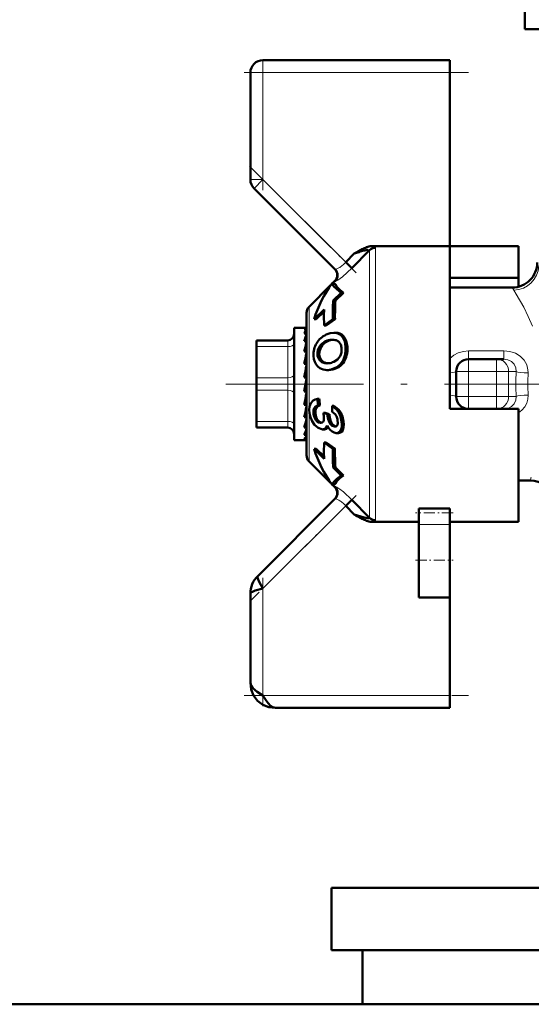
# Model space of a CAD drawing. Extents: x -1976 to 2357, y -1962 to 888.
# Tile 30 of 53: x 88 to 129, y -327 to -248. Entities that reach past the tile are written whole.
import ezdxf

# ---------------------------------------------------------------- set-up
doc = ezdxf.new("R2010")
doc.units = 0
doc.linetypes.add('DASHDOT', pattern=[18.5, 12, -3, 0.5, -3])

msp = doc.modelspace()

# ---------------------------------------------------------------- linework, layer by layer
at = {"color": 7, "lineweight": 50}
for p, q in [((128.065, -248.587), (128.065, -246.587)), ((128.065, -248.587), (131.264, -248.587)), ((107.065, -251.087), (122.065, -251.087)), ((122.065, -251.087), (122.065, -252.087)), ((106.065, -260.673), (106.065, -252.087)), ((122.065, -252.087), (122.065, -266.016)), ((106.358, -261.38), (112.847, -267.868)), ((115.606, -266.349), (114.203, -267.793)), ((115.606, -266.349), (115.608, -266.336)), ((122.065, -266.016), (115.875, -266.016)), ((122.065, -277.087), (122.065, -266.016)), ((122.065, -266.016), (127.565, -266.016)), ((127.565, -266.016), (127.565, -268.569)), ((114.383, -266.617), (113.708, -267.316)), ((114.558, -266.515), (114.383, -266.617)), ((114.735, -266.414), (114.558, -266.515)), ((114.203, -267.793), (113.708, -267.316)), ((122.065, -268.569), (127.565, -268.569)), ((127.565, -268.569), (127.565, -269.274)), ((110.77, -270.878), (112.499, -269.148)), ((112.619, -268.979), (112.616, -268.981)), ((112.879, -269.077), (112.619, -268.979)), ((112.655, -268.993), (112.818, -268.83)), ((127.065, -269.337), (122.065, -269.337)), ((112.701, -270.381), (113.347, -269.754)), ((113.529, -269.754), (112.881, -270.381)), ((113.529, -269.754), (113.347, -269.754)), ((111.972, -271.091), (111.172, -271.875)), ((112.701, -270.381), (112.881, -270.381)), ((110.565, -282.801), (110.565, -271.373)), ((111.347, -271.875), (111.172, -271.875)), ((111.968, -271.268), (111.347, -271.875)), ((112.687, -271.887), (111.975, -272.387)), ((112.849, -271.887), (112.136, -272.387)), ((112.849, -271.887), (112.687, -271.887)), ((109.565, -272.587), (109.565, -273.19)), ((110.543, -272.587), (109.565, -272.587)), ((110.565, -272.672), (110.389, -272.672)), ((110.543, -272.587), (110.565, -272.589)), ((111.975, -272.387), (112.136, -272.387)), ((109.565, -273.19), (109.565, -281.587)), ((110.565, -273.028), (110.389, -273.028)), ((110.527, -273.19), (110.565, -273.085)), ((110.565, -273.514), (110.559, -273.639)), ((112.917, -272.973), (112.762, -272.973)), ((106.565, -273.587), (109.065, -273.587)), ((106.565, -273.721), (106.565, -273.587)), ((106.565, -274.087), (106.565, -273.721)), ((106.565, -276.587), (106.565, -274.087)), ((110.565, -273.639), (110.389, -273.639)), ((110.565, -274.067), (110.544, -274.466)), ((110.565, -274.296), (110.553, -274.466)), ((112.562, -273.531), (112.643, -273.527)), ((112.562, -273.531), (112.714, -273.531)), ((110.565, -274.466), (110.389, -274.466)), ((110.565, -274.81), (110.523, -275.458)), ((110.565, -275.087), (110.547, -275.087)), ((123.565, -275.087), (125.811, -275.087)), ((125.811, -275.087), (126.391, -275.087)), ((110.565, -275.458), (110.389, -275.458)), ((110.565, -275.696), (110.484, -276.552)), ((112.346, -275.418), (112.326, -275.42)), ((106.565, -276.587), (106.565, -277.587)), ((110.565, -276.552), (110.389, -276.552)), ((112.351, -275.963), (112.206, -275.963)), ((122.565, -278.087), (122.565, -276.087)), ((110.389, -277.68), (110.565, -276.681)), ((122.065, -279.087), (122.065, -277.087)), ((106.565, -280.087), (106.565, -277.587)), ((110.389, -277.627), (110.477, -277.627)), ((110.565, -277.68), (110.389, -277.68)), ((110.565, -277.67), (110.477, -277.627)), ((110.495, -278.2), (110.565, -278.633)), ((110.565, -278.771), (110.389, -278.771)), ((111.584, -278.285), (111.439, -278.285)), ((111.644, -278.803), (111.498, -278.803)), ((112.767, -278.843), (112.621, -278.843)), ((110.565, -279.756), (110.389, -279.756)), ((110.565, -279.087), (110.527, -279.087)), ((110.565, -279.499), (110.528, -279.08)), ((110.565, -279.229), (110.535, -279.229)), ((112.246, -279.511), (111.921, -279.391)), ((112.069, -279.391), (111.921, -279.391)), ((112.069, -279.391), (112.394, -279.511)), ((112.394, -279.511), (112.246, -279.511)), ((112.962, -279.665), (112.966, -279.674)), ((127.565, -279.087), (122.065, -279.087)), ((126.391, -279.087), (126.306, -279.087)), ((127.565, -288.158), (127.565, -279.087)), ((106.565, -280.087), (106.565, -280.587)), ((109.065, -280.587), (106.565, -280.587)), ((110.565, -280.573), (110.389, -280.573)), ((110.565, -280.213), (110.548, -279.936)), ((111.709, -280.208), (111.673, -280.206)), ((112.838, -280.506), (112.802, -280.505)), ((110.565, -281.171), (110.389, -281.171)), ((110.565, -280.731), (110.562, -280.665)), ((111.847, -280.727), (111.799, -280.724)), ((112.001, -280.727), (111.847, -280.727)), ((112.979, -281.026), (112.93, -281.023)), ((113.132, -281.026), (112.979, -281.026)), ((110.444, -281.587), (109.565, -281.587)), ((110.565, -281.513), (110.389, -281.513)), ((110.565, -281.576), (110.499, -281.576)), ((111.975, -281.787), (112.687, -282.287)), ((112.136, -281.787), (111.975, -281.787)), ((112.136, -281.787), (112.849, -282.287)), ((111.172, -282.299), (111.972, -283.083)), ((111.347, -282.299), (111.172, -282.299)), ((111.347, -282.299), (111.968, -282.906)), ((112.849, -282.287), (112.687, -282.287)), ((110.77, -283.296), (112.499, -285.025)), ((112.701, -283.793), (113.347, -284.42)), ((112.881, -283.793), (112.701, -283.793)), ((112.881, -283.793), (113.529, -284.42)), ((113.529, -284.42), (113.347, -284.42)), ((112.616, -285.193), (112.619, -285.195)), ((112.619, -285.195), (112.879, -285.097)), ((112.655, -285.181), (112.818, -285.344)), ((128.499, -284.837), (127.565, -284.837)), ((112.847, -286.305), (106.651, -292.501)), ((113.708, -286.858), (114.203, -286.381)), ((114.383, -287.557), (113.708, -286.858)), ((114.203, -286.381), (115.606, -287.825)), ((114.383, -287.557), (114.558, -287.659)), ((114.558, -287.659), (114.735, -287.76)), ((119.565, -287.083), (122.065, -287.083)), ((119.565, -287.083), (119.565, -287.419)), ((119.565, -287.419), (119.565, -288.373)), ((122.065, -287.083), (122.065, -287.419)), ((122.065, -287.419), (122.065, -288.373)), ((115.875, -288.158), (119.565, -288.158)), ((119.565, -291.234), (119.565, -288.373)), ((122.065, -288.158), (127.565, -288.158)), ((122.065, -291.234), (122.065, -288.373)), ((119.565, -294.234), (119.565, -291.234)), ((122.065, -294.234), (122.065, -291.234)), ((106.065, -293.915), (106.065, -301.087)), ((119.565, -294.234), (122.065, -294.234)), ((122.065, -294.234), (122.065, -302.087)), ((122.065, -302.087), (122.065, -303.087)), ((122.065, -303.087), (108.065, -303.087)), ((112.565, -317.537), (112.565, -322.537)), ((112.565, -317.537), (132.806, -317.537)), ((112.565, -322.537), (133.115, -322.537)), ((115.065, -322.537), (115.065, -326.888)), ((133.115, -326.887), (-325.435, -326.887)), ((4.565, -326.887), (115.065, -326.887))]:
    msp.add_line(p, q, dxfattribs=at)
at = {"color": 7, "lineweight": 18}
for p, q in [((107.065, -252.087), (107.065, -251.087)), ((106.065, -252.087), (107.065, -252.087)), ((107.065, -252.087), (122.065, -252.087)), ((107.065, -252.087), (107.065, -260.673)), ((106.065, -260.673), (107.065, -260.673)), ((106.358, -261.38), (107.065, -260.673)), ((113.708, -267.316), (107.065, -260.673)), ((115.606, -277.087), (115.606, -266.349)), ((116.101, -266.149), (116.101, -277.087)), ((127.201, -269.555), (127.065, -269.337)), ((110.77, -277.087), (110.77, -270.878)), ((113.07, -272.984), (112.917, -272.984)), ((113.621, -273.345), (113.47, -273.345)), ((109.065, -274.087), (106.565, -274.087)), ((109.065, -273.587), (109.065, -273.592)), ((109.065, -273.592), (109.065, -273.721)), ((109.065, -273.721), (109.065, -274.087)), ((109.065, -276.587), (109.065, -274.087)), ((111.756, -274.084), (111.605, -274.084)), ((112.274, -273.638), (112.122, -273.638)), ((113.847, -274.094), (113.699, -274.094)), ((111.59, -274.704), (111.441, -274.704)), ((113.783, -274.805), (113.637, -274.805)), ((123.565, -274.43), (123.565, -275.087)), ((123.565, -274.43), (126.391, -274.43)), ((123.565, -275.087), (123.565, -276.087)), ((125.811, -276.087), (125.811, -275.087)), ((126.391, -274.43), (126.391, -275.087)), ((111.717, -275.117), (111.57, -275.117)), ((112.027, -275.365), (111.881, -275.365)), ((113.016, -275.8), (112.871, -275.8)), ((113.499, -275.412), (113.353, -275.412)), ((106.565, -276.587), (109.065, -276.587)), ((109.065, -276.587), (109.065, -277.587)), ((122.565, -276.087), (123.565, -276.087)), ((123.565, -276.087), (123.565, -278.087)), ((125.811, -276.087), (123.565, -276.087)), ((125.811, -278.087), (125.811, -276.087)), ((125.811, -276.087), (126.772, -276.087)), ((127.374, -276.087), (126.772, -276.087)), ((126.772, -276.087), (126.772, -278.087)), ((110.77, -277.087), (110.77, -283.296)), ((115.606, -287.825), (115.606, -277.087)), ((116.101, -277.087), (116.101, -288.025)), ((109.065, -277.587), (106.565, -277.587)), ((109.065, -280.087), (109.065, -277.587)), ((122.565, -278.087), (123.565, -278.087)), ((123.565, -278.087), (125.811, -278.087)), ((123.565, -279.087), (123.565, -278.087)), ((125.811, -278.087), (126.772, -278.087)), ((125.811, -278.087), (125.811, -279.087)), ((126.772, -278.087), (127.374, -278.087)), ((111.278, -279.492), (111.129, -279.492)), ((112.405, -279.642), (112.257, -279.642)), ((113.31, -279.361), (113.163, -279.361)), ((106.565, -280.087), (109.065, -280.087)), ((109.065, -280.087), (109.065, -280.587)), ((111.476, -279.987), (111.324, -279.987)), ((111.743, -280.206), (111.673, -280.206)), ((112.872, -280.505), (112.802, -280.505)), ((113.525, -280.087), (113.376, -280.087)), ((113.468, -280.8), (113.317, -280.8)), ((112.818, -285.344), (112.829, -285.341)), ((107.065, -293.501), (113.708, -286.858)), ((122.065, -288.373), (119.565, -288.373)), ((107.065, -302.087), (107.065, -293.501)), ((122.065, -302.087), (107.065, -302.087))]:
    msp.add_line(p, q, dxfattribs=at)
at = {"color": 7, "linetype": 'DASHDOT', "lineweight": 18, "ltscale": 0.257589}
msp.add_line((107.065, -251.228), (107.065, -261.532), dxfattribs=at)
at = {"color": 7, "linetype": 'DASHDOT', "lineweight": 18, "ltscale": 0.450015}
msp.add_line((123.565, -252.087), (105.565, -252.087), dxfattribs=at)
at = {"color": 7, "linetype": 'DASHDOT', "lineweight": 18, "ltscale": 0.302371}
msp.add_line((105.999, -259.606), (114.551, -268.159), dxfattribs=at)
at = {"color": 7, "linetype": 'DASHDOT', "lineweight": 18, "ltscale": 0.067371}
msp.add_line((123.341, -276.087), (126.035, -276.087), dxfattribs=at)
at = {"color": 7, "linetype": 'DASHDOT', "lineweight": 18, "ltscale": 0.06}
for p, q in [((123.565, -278.287), (123.565, -275.887)), ((125.811, -278.287), (125.811, -275.887))]:
    msp.add_line(p, q, dxfattribs=at)
at = {"color": 7, "linetype": 'DASHDOT', "lineweight": 18}
msp.add_line((133.638, -277.087), (104.103, -277.087), dxfattribs=at)
at = {"color": 7, "linetype": 'DASHDOT', "lineweight": 18, "ltscale": 0.067386}
msp.add_line((126.035, -278.087), (123.34, -278.087), dxfattribs=at)
at = {"color": 7, "linetype": 'DASHDOT', "lineweight": 18, "ltscale": 0.296715}
msp.add_line((114.538, -286.028), (106.146, -294.421), dxfattribs=at)
at = {"color": 7, "linetype": 'DASHDOT', "lineweight": 18, "ltscale": 0.075015}
msp.add_line((122.315, -287.419), (119.315, -287.419), dxfattribs=at)
at = {"color": 7, "linetype": 'DASHDOT', "lineweight": 18, "ltscale": 0.075}
msp.add_line((119.315, -291.234), (122.315, -291.234), dxfattribs=at)
at = {"color": 7, "linetype": 'DASHDOT', "lineweight": 18, "ltscale": 0.257573}
msp.add_line((107.065, -292.643), (107.065, -302.945), dxfattribs=at)
at = {"color": 7, "linetype": 'DASHDOT', "lineweight": 18, "ltscale": 0.45}
msp.add_line((105.565, -302.087), (123.565, -302.087), dxfattribs=at)
at = {"color": 7, "lineweight": 18}
for points in [[(115.608, -266.336), (115.603, -266.323), (115.595, -266.316), (115.571, -266.308), (115.478, -266.31)], [(114.203, -267.793), (113.46, -268.476), (113.076, -268.754), (112.927, -268.837), (112.864, -268.858), (112.852, -268.858), (112.847, -268.855)], [(112.847, -267.868), (112.851, -267.872), (112.863, -267.876), (112.881, -267.877), (112.951, -267.862)], [(128.7, -272.454), (128.347, -271.654), (127.986, -270.93), (127.389, -269.865), (127.201, -269.555)], [(122.065, -275.03), (122.376, -274.777), (122.735, -274.589), (123.142, -274.47), (123.565, -274.43)], [(126.391, -274.43), (126.864, -274.478), (127.313, -274.623), (127.698, -274.856), (128.011, -275.173), (128.22, -275.543), (128.326, -275.952), (128.336, -276.201)], [(127.374, -276.087), (127.346, -275.777), (127.22, -275.495), (127.004, -275.273), (126.718, -275.133), (126.391, -275.087)], [(126.391, -279.087), (126.721, -279.04), (127.011, -278.896), (127.224, -278.672), (127.348, -278.39), (127.374, -278.087)], [(128.336, -277.973), (128.313, -278.307), (128.221, -278.63), (128.061, -278.93), (127.841, -279.193), (127.565, -279.413)], [(112.847, -285.319), (112.853, -285.316), (112.872, -285.317), (112.986, -285.367), (113.239, -285.53), (113.529, -285.754), (114.203, -286.381)], [(112.951, -286.311), (112.887, -286.297), (112.866, -286.298), (112.851, -286.302), (112.847, -286.305)], [(116.101, -288.025), (116.098, -288.045), (116.091, -288.058), (116.067, -288.082), (115.928, -288.144), (115.875, -288.158)]]:
    msp.add_lwpolyline(points, dxfattribs=at)
at = {"color": 7, "lineweight": 50}
for points in [[(112.619, -268.979), (112.74, -269.22), (112.989, -269.479), (113.347, -269.754)], [(112.879, -269.077), (113.004, -269.29), (113.225, -269.516), (113.529, -269.754)], [(112.139, -273.123), (112.455, -273.012), (112.762, -272.973)], [(113.621, -273.345), (113.753, -273.614), (113.847, -274.094)], [(111.756, -274.084), (111.623, -274.385), (111.59, -274.704)], [(111.627, -275.804), (111.463, -275.68), (111.328, -275.519), (111.223, -275.317), (111.154, -275.085), (111.12, -274.827)], [(111.57, -275.117), (111.456, -274.834), (111.441, -274.704)], [(111.59, -274.704), (111.627, -274.928), (111.717, -275.117)], [(113.251, -274.856), (113.053, -275.112), (112.756, -275.305)], [(112.871, -275.8), (112.537, -275.92), (112.206, -275.963)], [(110.81, -279.424), (110.79, -279.151), (110.812, -278.896), (110.912, -278.617), (111.086, -278.423), (111.25, -278.334), (111.439, -278.285)], [(111.129, -279.492), (111.128, -279.179), (111.183, -279.014), (111.285, -278.892), (111.498, -278.803)], [(111.644, -278.803), (111.432, -278.892), (111.331, -279.013), (111.276, -279.177), (111.278, -279.492)], [(112.621, -278.843), (112.982, -279.12), (113.163, -279.361)], [(112.767, -278.843), (113.128, -279.12), (113.31, -279.361)], [(111.203, -280.36), (111.009, -280.075), (110.877, -279.742), (110.81, -279.424)], [(112.802, -280.505), (112.634, -280.452), (112.457, -280.279), (112.379, -280.133), (112.303, -279.901), (112.257, -279.642)], [(112.405, -279.642), (112.481, -280.006), (112.569, -280.216), (112.688, -280.377), (112.907, -280.498)], [(112.615, -279.329), (112.855, -279.513), (112.962, -279.665)], [(113.163, -279.361), (113.301, -279.705), (113.376, -280.087)], [(113.31, -279.361), (113.449, -279.705), (113.525, -280.087)], [(111.799, -280.724), (111.499, -280.618), (111.203, -280.36)], [(111.673, -280.206), (111.542, -280.171), (111.421, -280.091), (111.324, -279.987)], [(111.476, -279.987), (111.603, -280.117), (111.779, -280.2)], [(112.215, -280.409), (112.111, -280.608), (111.994, -280.697), (111.847, -280.727)], [(111.959, -279.873), (111.943, -280.012), (111.889, -280.125)], [(112.93, -281.023), (112.769, -280.986), (112.615, -280.906), (112.465, -280.777), (112.333, -280.611), (112.215, -280.409)], [(113.055, -280.002), (113.065, -280.242), (113.037, -280.374), (112.976, -280.463), (112.914, -280.496), (112.838, -280.506)], [(113.376, -280.087), (113.395, -280.33), (113.385, -280.557), (113.317, -280.8)], [(113.525, -280.087), (113.545, -280.33), (113.535, -280.558), (113.468, -280.8)], [(113.317, -280.8), (113.227, -280.929), (113.105, -281.006), (112.979, -281.026)], [(113.468, -280.8), (113.394, -280.914), (113.295, -280.99), (113.132, -281.026)], [(113.347, -284.42), (112.989, -284.694), (112.74, -284.954), (112.619, -285.195)], [(113.529, -284.42), (113.225, -284.658), (113.004, -284.884), (112.879, -285.097)], [(115.606, -287.825), (115.608, -287.84), (115.602, -287.852), (115.588, -287.861), (115.554, -287.867), (115.456, -287.861), (115.201, -287.807), (114.383, -287.556)], [(106.651, -292.501), (106.629, -292.547), (106.627, -292.591), (106.651, -292.704), (106.737, -292.909), (107.065, -293.501)], [(107.065, -293.501), (106.453, -293.675), (106.236, -293.759), (106.112, -293.835), (106.076, -293.877), (106.065, -293.915)], [(106.065, -301.087), (106.119, -301.297), (106.27, -301.502), (106.617, -301.791), (107.065, -302.087)], [(108.065, -303.087), (107.543, -303.024), (107.063, -302.831), (106.641, -302.511), (106.321, -302.089), (106.128, -301.609), (106.065, -301.087)], [(107.065, -302.087), (107.342, -302.508), (107.484, -302.698), (107.687, -302.915), (107.869, -303.04), (108.065, -303.087)]]:
    msp.add_lwpolyline(points, dxfattribs=at)
for centre, radius, start, end in [((107.065, -252.087), 1, 90, 180.00001), ((107.065, -260.673), 1, 179.99999, 225), ((117.689, -271.671), 6.03, 115.46142, 119.32905), ((118.189, -277.443), 11.472, 105.32482, 107.29502), ((116.239, -268.572), 2.608, 107.04695, 115.96607), ((115.846, -268.785), 2.503, 98.44714, 105.97282), ((115.892, -267.42), 1.405, 90.71488, 107.30097), ((118.298, -278.014), 12.05, 106.98067, 108.95648), ((112.324, -268.335), 0.699, 314.94372, 45.05708), ((112.352, -268.362), 0.699, 315.0791, 44.89331), ((127.065, -267.337), 2, 269.99886, 0.0007), ((111.265, -271.373), 0.7, 135, 180.00001), ((139.548, -271.661), 27.583, 178.81614, 181.50876), ((138.592, -271.354), 25.911, 177.84736, 181.17826), ((135.669, -271.608), 22.821, 176.91837, 180.70105), ((111.7, -273.513), 1.397, 144.35788, 159.70688), ((109.065, -273.087), 0.5, 270, 360), ((116.763, -275.349), 6.6, 160.90147, 164.979), ((112.839, -274.669), 1.697, 114.35156, 149.29145), ((112.764, -274.056), 1.083, 81.86858, 90.06384), ((112.918, -274.05), 1.077, 81.84816, 90.06437), ((112.819, -273.736), 0.759, 31.03337, 82.61717), ((112.973, -273.731), 0.753, 30.79944, 82.58751), ((126.951, -277.999), 16.935, 165.37505, 167.95939), ((112.842, -274.717), 1.725, 147.96407, 183.64808), ((112.49, -274.652), 1.051, 147.30562, 182.81452), ((112.576, -274.687), 1.143, 113.37488, 148.13471), ((112.727, -274.689), 1.144, 113.27781, 148.05175), ((112.626, -274.749), 1.221, 93.00197, 114.37881), ((112.777, -274.746), 1.217, 92.99424, 114.42005), ((112.651, -274.4), 0.872, 75.48502, 90.5), ((112.702, -274.207), 0.673, 50.70389, 75.59643), ((112.718, -274.179), 0.641, 23.50199, 50.20246), ((112.25, -274.324), 1.134, 332.0162, 4.41845), ((112.428, -274.296), 0.954, 3.50947, 22.97761), ((111.447, -274.255), 2.257, 345.90185, 4.09291), ((111.585, -274.249), 2.267, 345.80772, 3.92398), ((150.217, -282.919), 40.521, 168.11243, 169.39011), ((112.044, -274.434), 1.634, 323.23742, 346.89684), ((112.187, -274.43), 1.639, 323.19077, 346.79104), ((123.565, -276.087), 1, 90, 180.00001), ((216.715, -295.305), 107.967, 169.47259, 169.99766), ((112.139, -274.725), 0.691, 214.55318, 248.0744), ((112.202, -274.843), 1.121, 239.09899, 270.19487), ((112.29, -274.716), 0.7, 214.96733, 247.96568), ((112.196, -274.585), 0.843, 248.05159, 270.24938), ((112.332, -274.646), 0.781, 247.08421, 265.71388), ((112.202, -274.385), 1.043, 269.84398, 276.79208), ((112.185, -274.013), 1.414, 276.54602, 293.84745), ((112.334, -274.643), 1.276, 294.87904, 322.9638), ((112.479, -274.641), 1.278, 294.86736, 322.92415), ((23.073, -262.29), 88.858, 349.31117, 349.94255), ((123.565, -278.087), 1, 180.00001, 270), ((76.054, -272.318), 35.131, 347.77635, 349.21778), ((125.954, -276.899), 14.581, 185.45129, 187.49998), ((125.814, -276.902), 14.297, 185.55015, 187.64005), ((128.024, -279.284), 15.409, 178.36004, 180.16518), ((112.157, -279.375), 1.034, 186.49116, 216.33474), ((112.31, -279.37), 1.038, 186.74067, 216.48473), ((106.752, -280.059), 5.211, 2.04556, 7.36063), ((113.995, -279.436), 1.75, 182.46185, 186.75863), ((114.142, -279.431), 1.749, 182.63657, 186.93738), ((111.828, -280.158), 1.237, 7.24633, 23.05669), ((109.065, -281.087), 0.5, 0, 90), ((96.418, -276.751), 14.485, 344.69952, 347.61081), ((111.722, -279.998), 0.21, 266.37714, 322.70858), ((112.01, -280.395), 0.331, 268.3817, 330.45844), ((105.877, -279.352), 4.865, 338.04344, 344.49134), ((109.606, -280.843), 1.031, 319.46711, 338.37362), ((110.434, -281.401), 0.187, 273.05222, 314.53823), ((139.548, -282.513), 27.583, 178.49124, 181.18386), ((111.265, -282.801), 0.7, 180.00001, 225.0002), ((138.592, -282.819), 25.911, 178.82174, 182.15264), ((135.501, -282.569), 22.654, 179.28482, 183.09548), ((112.323, -285.839), 0.7, 315.00001, 45), ((112.352, -285.812), 0.699, 315.10697, 44.92077), ((128.499, -286.837), 2, 17.45223, 90.00255), ((117.703, -282.475), 6.061, 240.67968, 244.52739), ((116.238, -285.604), 2.605, 244.02464, 252.95185), ((115.895, -286.738), 1.42, 252.78134, 269.18858), ((108.049, -293.909), 1.984, 134.80796, 180.19202), ((108.049, -293.909), 1.984, 134.808, 180.19202)]:
    msp.add_arc(centre, radius, start, end, dxfattribs=at)
at = {"color": 7, "lineweight": 18}
for centre, radius, start, end in [((115.752, -266.651), 0.647, 63.54507, 79.08726), ((112.714, -267.127), 0.773, 287.88208, 295.42615), ((112.449, -266.549), 1.409, 295.06275, 300.3745), ((112.046, -265.887), 2.183, 300.70188, 309.31915), ((111.605, -265.348), 2.88, 309.31528, 316.90738), ((112.812, -268.865), 0.0363, 16.17956, 79.34269), ((157.829, -277.086), 30.471, 178.12157, 180.00226), ((152.227, -277.086), 23.907, 177.8793, 180.00248), ((157.829, -277.088), 30.471, 179.99774, 181.87843), ((152.227, -277.088), 23.907, 179.99752, 182.1207), ((131.825, -285.791), 3.46, 159.23398, 163.98971), ((112.808, -285.306), 0.041, 300.89238, 341.97358), ((112.713, -287.047), 0.773, 64.57427, 72.11678), ((112.448, -287.627), 1.411, 59.63056, 64.9319), ((112.049, -288.283), 2.179, 50.67028, 59.30486), ((111.605, -288.826), 2.88, 43.09245, 50.68341)]:
    msp.add_arc(centre, radius, start, end, dxfattribs=at)
at = {"color": 7, "lineweight": 50}
for centre, major_axis, ratio, start_param, end_param in [((116.101, -266.83), (-0.7, 0), 0.972233, 4.712389, 5.497789), ((262.024, -312.801), (150.941, -40.616), 0.245499, 3.050478, 3.133214), ((110.477, -275.809), (-0.07, -3.222), 0.207287, 3.146101, 3.376799), ((70.243, -307.944), (43.151, 34.704), 0.149322, 6.179433, 6.267529), ((116.377, -260.387), (-4.326, -15.536), 0.258625, 0.071828, 0.216579), ((262.023, -241.373), (150.94, 40.616), 0.2455, 3.149971, 3.232707), ((116.101, -287.344), (-0.7, 0), 0.972234, 0.785397, 1.570796)]:
    msp.add_ellipse(centre, major_axis=major_axis, ratio=ratio, start_param=start_param, end_param=end_param, dxfattribs=at)
at = {"color": 7, "lineweight": 18}
for centre, major_axis, ratio, start_param, end_param in [((112.774, -266.521), (3.327, 0.378), 0.129171, 6.267853, 6.460295), ((127.201, -267.611), (1.797, 0.878), 0.965578, 4.271437, 5.814526), ((109.065, -273.837), (0.5, 0), 0.5, 4.712389, 6.283185), ((125.811, -276.087), (0, 1), 0.961524, 4.712389, 6.283185), ((109.065, -276.337), (0.5, 0), 0.5, 4.712389, 6.283185), ((121.565, -276.087), (1, 0), 0.114286, 5.235987, 6.283185), ((128.336, -276.087), (0.999, -0.033), 0.114225, 3.421775, 4.716143), ((109.065, -277.837), (-0.5, 0), 0.5, 3.141593, 4.712389), ((121.565, -278.087), (1, 0), 0.114286, 0, 1.047198), ((125.811, -278.087), (0, 1), 0.961524, 3.141593, 4.712389), ((128.336, -278.087), (0.999, 0.033), 0.114225, 1.567042, 2.86141), ((109.065, -280.337), (-0.5, 0), 0.5, 3.141593, 4.712389)]:
    msp.add_ellipse(centre, major_axis=major_axis, ratio=ratio, start_param=start_param, end_param=end_param, dxfattribs=at)

doc.saveas('drawing.dxf')
